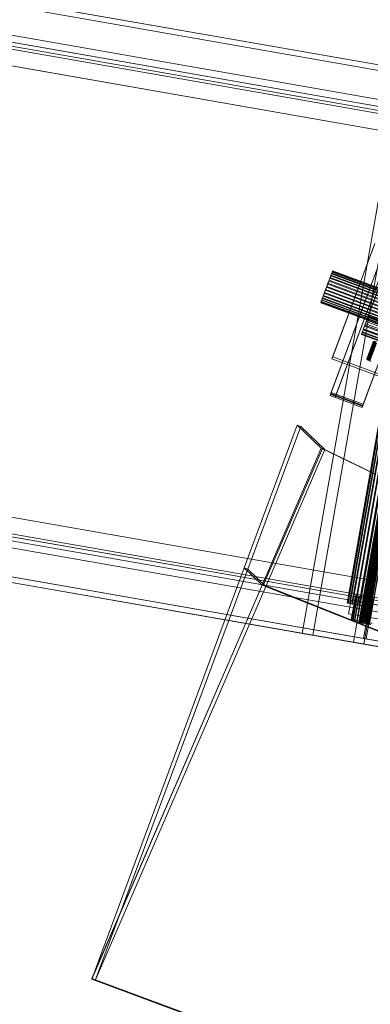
# Model space of a CAD drawing. Header units: millimetres. Extents: x -4395 to 65662, y -65530 to 6847.
# Tile 32 of 256: x 2150 to 2407, y -60773 to -60051. Entities that reach past the tile are written whole.
import ezdxf

# ---------------------------------------------------------------- set-up
doc = ezdxf.new("R2010")
doc.units = ezdxf.units.MM
for name, color, linetype, lineweight in [('R33_DET_superior_C06', 7, 'Continuous', 0), ('R33_DET_superior_C07', 7, 'Continuous', 0), ('R33_DET_superior_fines-r33-C07-receiver', 7, 'Continuous', 0)]:
    doc.layers.add(name, color=color, linetype=linetype, lineweight=lineweight)

msp = doc.modelspace()

# ---------------------------------------------------------------- linework, layer by layer
at = {"layer": 'R33_DET_superior_C06'}
for p, q in [((2377.931, -60324.947), (2925.838, -58845.598)), ((2926.194, -58844.636), (2378.287, -60323.985)), ((2949.282, -58854.281), (2401.374, -60333.63)), ((2401.731, -60332.668), (2949.638, -58853.319)), ((2377.396, -60326.391), (2469.788, -60076.933)), ((2470.145, -60075.97), (2377.752, -60325.429)), ((2473.539, -60078.322), (2381.147, -60327.781)), ((2381.503, -60326.818), (2473.896, -60077.359)), ((2493.232, -60085.616), (2400.84, -60335.074)), ((2401.196, -60334.112), (2493.588, -60084.653)), ((2378.805, -60299.552), (2409.603, -60216.399)), ((2410.197, -60214.795), (2379.4, -60297.948)), ((2377.263, -60240.372), (2376.503, -60242.424)), ((2376.699, -60241.896), (2377.44, -60239.896)), ((2377.934, -60238.561), (2377.263, -60240.372)), ((2377.263, -60240.372), (2827.383, -60407.083)), ((2377.44, -60239.896), (2378.084, -60238.156)), ((2377.44, -60239.896), (2827.559, -60406.607)), ((2378.49, -60237.06), (2377.934, -60238.561)), ((2377.934, -60238.561), (2828.054, -60405.272)), ((2378.084, -60238.156), (2378.608, -60236.742)), ((2378.084, -60238.156), (2828.204, -60404.867)), ((2378.91, -60235.928), (2378.49, -60237.06)), ((2378.49, -60237.06), (2828.61, -60403.771)), ((2378.608, -60236.742), (2378.991, -60235.709)), ((2378.608, -60236.742), (2828.727, -60403.453)), ((2379.176, -60235.207), (2378.91, -60235.928)), ((2378.91, -60235.928), (2829.029, -60402.639)), ((2378.991, -60235.709), (2379.218, -60235.096)), ((2378.991, -60235.709), (2829.11, -60402.42)), ((2379.28, -60234.926), (2379.176, -60235.207)), ((2379.176, -60235.207), (2829.296, -60401.918)), ((2379.218, -60235.096), (2379.28, -60234.926)), ((2379.218, -60235.096), (2829.337, -60401.806)), ((2379.28, -60234.926), (2829.4, -60401.637)), ((2415.631, -60240.432), (2403.312, -60273.693)), ((2373.377, -60250.865), (2374.197, -60248.65)), ((2374.834, -60246.931), (2373.99, -60249.211)), ((2374.197, -60248.65), (2375.046, -60246.358)), ((2374.197, -60248.65), (2824.317, -60415.361)), ((2375.683, -60244.639), (2374.834, -60246.931)), ((2374.834, -60246.931), (2824.954, -60413.642)), ((2375.046, -60246.358), (2375.891, -60244.078)), ((2375.046, -60246.358), (2825.166, -60413.069)), ((2376.503, -60242.424), (2375.683, -60244.639)), ((2375.683, -60244.639), (2825.803, -60411.35)), ((2375.891, -60244.078), (2376.699, -60241.896)), ((2375.891, -60244.078), (2826.01, -60410.789)), ((2376.503, -60242.424), (2826.623, -60409.135)), ((2376.699, -60241.896), (2826.818, -60408.607)), ((2401.767, -60277.864), (2414.086, -60244.603)), ((2371.796, -60255.133), (2371.273, -60256.547)), ((2371.39, -60256.229), (2371.946, -60254.728)), ((2372.441, -60253.393), (2371.796, -60255.133)), ((2371.796, -60255.133), (2821.916, -60421.844)), ((2371.946, -60254.728), (2372.617, -60252.917)), ((2371.946, -60254.728), (2822.066, -60421.439)), ((2373.182, -60251.393), (2372.441, -60253.393)), ((2372.441, -60253.393), (2822.56, -60420.104)), ((2372.617, -60252.917), (2373.377, -60250.865)), ((2372.617, -60252.917), (2822.737, -60419.628)), ((2373.99, -60249.211), (2373.182, -60251.393)), ((2373.182, -60251.393), (2823.301, -60418.104)), ((2373.377, -60250.865), (2823.497, -60417.576)), ((2373.99, -60249.211), (2824.109, -60415.922)), ((2370.6, -60258.363), (2370.704, -60258.082)), ((2370.663, -60258.194), (2370.6, -60258.363)), ((2370.6, -60258.363), (2820.72, -60425.074)), ((2370.89, -60257.58), (2370.663, -60258.194)), ((2820.782, -60424.904), (2370.663, -60258.194)), ((2370.704, -60258.082), (2370.971, -60257.361)), ((2370.704, -60258.082), (2820.824, -60424.793)), ((2371.273, -60256.547), (2370.89, -60257.58)), ((2370.89, -60257.58), (2821.009, -60424.291)), ((2370.971, -60257.361), (2371.39, -60256.229)), ((2370.971, -60257.361), (2821.09, -60424.072)), ((2371.273, -60256.547), (2821.392, -60423.258)), ((2371.39, -60256.229), (2821.51, -60422.94)), ((2405.698, -60267.251), (2407.273, -60262.999)), ((2405.322, -60268.265), (2403.901, -60272.104)), ((2404.239, -60271.191), (2405.698, -60267.251)), ((2406.874, -60264.076), (2405.322, -60268.265)), ((2405.322, -60268.265), (2431.579, -60277.99)), ((2405.698, -60267.251), (2431.955, -60276.975)), ((2401.078, -60279.724), (2401.884, -60277.55)), ((2402.663, -60275.446), (2401.658, -60278.16)), ((2401.767, -60277.864), (2403.312, -60273.693)), ((2401.884, -60277.55), (2402.951, -60274.669)), ((2401.884, -60277.55), (2428.141, -60287.275)), ((2403.901, -60272.104), (2402.663, -60275.446)), ((2402.663, -60275.446), (2428.92, -60285.17)), ((2402.951, -60274.669), (2404.239, -60271.191)), ((2402.951, -60274.669), (2429.208, -60284.394)), ((2403.312, -60273.693), (2429.569, -60283.417)), ((2403.901, -60272.104), (2430.157, -60281.829)), ((2404.239, -60271.191), (2430.496, -60280.916)), ((2400.366, -60281.647), (2400.566, -60281.108)), ((2400.487, -60281.322), (2400.366, -60281.647)), ((2400.366, -60281.647), (2426.623, -60291.372)), ((2400.923, -60280.145), (2400.487, -60281.322)), ((2426.744, -60291.047), (2400.487, -60281.322)), ((2400.566, -60281.108), (2401.078, -60279.724)), ((2400.566, -60281.108), (2426.823, -60290.832)), ((2401.658, -60278.16), (2400.923, -60280.145)), ((2400.923, -60280.145), (2427.18, -60289.869)), ((2401.078, -60279.724), (2427.335, -60289.449)), ((2401.658, -60278.16), (2427.915, -60287.885)), ((2428.024, -60287.589), (2401.767, -60277.864)), ((2409.196, -60286.599), (2404.405, -60299.534)), ((2409.222, -60286.751), (2404.431, -60299.686)), ((2409.315, -60286.5), (2404.524, -60299.435)), ((2409.391, -60286.95), (2404.6, -60299.885)), ((2409.573, -60286.459), (2404.782, -60299.394)), ((2409.696, -60287.189), (2404.905, -60300.124)), ((2409.96, -60286.476), (2405.17, -60299.411)), ((2410.127, -60287.459), (2405.336, -60300.394)), ((2410.463, -60286.552), (2405.672, -60299.487)), ((2410.666, -60287.75), (2405.875, -60300.685)), ((2411.061, -60286.683), (2406.27, -60299.617)), ((2411.292, -60288.049), (2406.501, -60300.984)), ((2378.805, -60299.552), (2379.4, -60297.948)), ((2379.4, -60297.948), (2431.914, -60317.397)), ((2431.319, -60319.002), (2378.805, -60299.552)), ((2404.524, -60299.435), (2404.405, -60299.534)), ((2404.405, -60299.534), (2404.431, -60299.686)), ((2404.431, -60299.686), (2404.6, -60299.885)), ((2404.782, -60299.394), (2404.524, -60299.435)), ((2404.6, -60299.885), (2404.905, -60300.124)), ((2405.17, -60299.411), (2404.782, -60299.394)), ((2404.905, -60300.124), (2405.336, -60300.394)), ((2405.672, -60299.487), (2405.17, -60299.411)), ((2405.336, -60300.394), (2405.875, -60300.685)), ((2406.27, -60299.617), (2405.672, -60299.487)), ((2405.875, -60300.685), (2406.501, -60300.984)), ((2406.941, -60299.798), (2406.27, -60299.617)), ((2406.501, -60300.984), (2407.191, -60301.281)), ((2377.396, -60326.391), (2377.752, -60325.429)), ((2381.147, -60327.781), (2377.396, -60326.391)), ((2400.84, -60335.074), (2377.396, -60326.391)), ((2377.752, -60325.429), (2381.503, -60326.818)), ((2377.752, -60325.429), (2401.196, -60334.112)), ((2377.931, -60324.947), (2378.287, -60323.985)), ((2401.374, -60333.63), (2377.931, -60324.947)), ((2378.287, -60323.985), (2401.731, -60332.668)), ((2381.147, -60327.781), (2381.503, -60326.818)), ((2400.84, -60335.074), (2401.196, -60334.112)), ((2401.374, -60333.63), (2401.731, -60332.668))]:
    msp.add_line(p, q, dxfattribs=at)
at = {"layer": 'R33_DET_superior_C07'}
for p, q in [((2652.088, -60129.99), (-4038.547, -58957.013)), ((-4037.857, -58953.073), (2652.779, -60126.05)), ((2654.617, -60126.372), (-4036.018, -58953.396)), ((2694.747, -60133.408), (-3995.888, -58960.431)), ((-3994.969, -58960.592), (2695.666, -60133.569)), ((2697.504, -60133.891), (-3993.131, -58960.915)), ((-3996.579, -58964.371), (2694.056, -60137.348)), ((2648.461, -60150.675), (-4042.174, -58977.698)), ((-4040.336, -58978.02), (2650.299, -60150.997)), ((2691.349, -60158.193), (-3999.286, -58985.217)), ((-3997.448, -58985.539), (2693.187, -60158.516)), ((-3817.832, -58995.708), (2554.519, -60112.885)), ((2556.357, -60113.207), (-3815.993, -58996.031)), ((-3945.593, -59004.783), (2613.984, -60154.783)), ((2614.903, -60154.944), (-3944.674, -59004.944)), ((-3914.041, -59010.314), (2645.536, -60160.314)), ((2646.455, -60160.475), (-3913.122, -59010.475)), ((2590.633, -60148.658), (-3856.608, -59018.353)), ((-3856.09, -59015.398), (2591.151, -60145.703)), ((-3849.431, -59021.641), (2579.088, -60148.665)), ((2580.007, -60148.826), (-3848.512, -59021.803)), ((-3845.887, -59020.232), (2601.355, -60150.538)), ((2601.873, -60147.583), (-3845.369, -59017.277)), ((2547.094, -60155.239), (-3825.257, -59038.062)), ((-3823.419, -59038.385), (2548.932, -60155.561)), ((-4106.066, -59342.14), (2584.569, -60515.116)), ((2586.407, -60515.438), (-4104.228, -59342.462)), ((-4063.179, -59349.658), (2627.456, -60522.635)), ((2629.294, -60522.957), (-4061.341, -59349.981)), ((2553.545, -60499.525), (-4006.032, -59349.525)), ((-4005.113, -59349.686), (2554.464, -60499.686)), ((2585.097, -60505.056), (-3974.479, -59355.056)), ((-3973.56, -59355.217), (2586.016, -60505.217)), ((-3881.551, -59359.165), (2490.8, -60476.341)), ((2492.638, -60476.664), (-3879.713, -59359.487)), ((2580.252, -60539.741), (-4110.383, -59366.764)), ((-4109.692, -59362.824), (2580.943, -60535.801)), ((-4108.545, -59367.086), (2582.09, -60540.063)), ((-3917.738, -59367.035), (2529.503, -60497.34)), ((2518.649, -60493.407), (-3909.869, -59366.384)), ((-3908.95, -59366.545), (2519.568, -60493.568)), ((-4068.415, -59374.122), (2622.22, -60547.098)), ((2622.911, -60543.158), (-4067.724, -59370.182)), ((2623.139, -60547.259), (-4067.496, -59374.283)), ((-4065.658, -59374.605), (2624.977, -60547.582)), ((2528.985, -60500.295), (-3918.256, -59369.989)), ((-3907.534, -59371.869), (2539.707, -60502.175)), ((2540.225, -60499.22), (-3907.016, -59368.914)), ((2483.374, -60518.695), (-3888.977, -59401.519)), ((-3887.139, -59401.841), (2485.212, -60519.018)), ((1372.153, -59901.536), (2493.636, -60098.15)), ((2492.946, -60102.09), (1371.463, -59905.476)), ((1433.727, -59912.331), (2555.21, -60108.945)), ((1434.874, -59916.593), (2556.357, -60113.207)), ((2557.048, -60109.267), (1435.565, -59912.653)), ((2550.893, -60133.569), (1429.41, -59936.955)), ((1431.248, -59937.277), (2552.731, -60133.891)), ((2357.112, -60500.621), (2429.639, -60086.93)), ((2437.298, -60088.273), (2364.771, -60501.963)), ((2467.084, -60093.495), (2394.558, -60507.185)), ((2402.216, -60508.528), (2474.743, -60094.838)), ((2465.917, -60108.519), (2398.571, -60492.66)), ((2465.943, -60108.524), (2398.596, -60492.665)), ((2466.119, -60108.554), (2398.773, -60492.696)), ((2398.847, -60492.709), (2466.193, -60108.567)), ((2466.539, -60108.628), (2399.193, -60492.769)), ((2466.66, -60108.649), (2399.314, -60492.79)), ((2467.161, -60108.737), (2399.815, -60492.878)), ((2467.324, -60108.766), (2399.978, -60492.907)), ((2467.963, -60108.878), (2400.616, -60493.019)), ((2468.161, -60108.912), (2400.815, -60493.054)), ((2468.912, -60109.044), (2401.565, -60493.185)), ((2469.138, -60109.084), (2401.792, -60493.225)), ((2469.972, -60109.23), (2402.626, -60493.371)), ((2470.218, -60109.273), (2402.872, -60493.414)), ((2471.103, -60109.428), (2403.757, -60493.569)), ((2471.359, -60109.473), (2404.013, -60493.614)), ((2472.261, -60109.631), (2404.915, -60493.773)), ((2472.517, -60109.676), (2405.171, -60493.817)), ((2473.402, -60109.831), (2406.056, -60493.973)), ((2473.648, -60109.874), (2406.302, -60494.016)), ((2452.956, -60118.937), (2389.927, -60478.454)), ((2453.027, -60118.95), (2389.998, -60478.467)), ((2453.526, -60119.037), (2390.497, -60478.554)), ((2390.708, -60478.591), (2453.737, -60119.074)), ((2454.716, -60119.246), (2391.687, -60478.763)), ((2455.059, -60119.306), (2392.03, -60478.823)), ((2456.48, -60119.555), (2393.451, -60479.072)), ((2456.942, -60119.636), (2393.913, -60479.153)), ((2458.75, -60119.953), (2395.721, -60479.47)), ((2459.313, -60120.052), (2396.284, -60479.569)), ((2461.439, -60120.425), (2398.41, -60479.941)), ((2462.081, -60120.537), (2399.052, -60480.054)), ((2464.444, -60120.951), (2401.415, -60480.468)), ((2465.14, -60121.073), (2402.111, -60480.59)), ((2467.649, -60121.513), (2404.619, -60481.03)), ((2468.373, -60121.64), (2405.344, -60481.157)), ((1365.517, -60301.397), (2487.001, -60498.011)), ((2488.839, -60498.333), (1367.355, -60301.719)), ((1300.317, -60311.286), (2421.801, -60507.901)), ((2421.11, -60511.84), (1299.627, -60315.226)), ((2482.684, -60522.635), (1361.2, -60326.021)), ((1363.038, -60326.343), (2484.522, -60522.958)), ((2485.212, -60519.018), (1363.729, -60322.404)), ((2390.497, -60478.554), (2389.927, -60478.454)), ((2389.927, -60478.454), (2389.998, -60478.467)), ((2389.998, -60478.467), (2390.708, -60478.591)), ((2391.687, -60478.763), (2390.497, -60478.554)), ((2390.708, -60478.591), (2392.03, -60478.823)), ((2391.03, -60486.262), (2392.757, -60476.412)), ((2393.451, -60479.072), (2391.687, -60478.763)), ((2392.03, -60478.823), (2393.913, -60479.153)), ((2392.757, -60476.412), (2415.224, -60480.351)), ((2392.757, -60476.412), (2411.137, -60479.635)), ((2395.96, -60472.913), (2392.851, -60490.642)), ((2396.01, -60472.922), (2392.902, -60490.651)), ((2396.362, -60472.983), (2393.254, -60490.713)), ((2393.403, -60490.739), (2396.511, -60473.009)), ((2395.721, -60479.47), (2393.451, -60479.072)), ((2393.913, -60479.153), (2396.284, -60479.569)), ((2397.202, -60473.131), (2394.094, -60490.86)), ((2397.444, -60473.173), (2394.336, -60490.903)), ((2398.447, -60473.349), (2395.339, -60491.078)), ((2398.773, -60473.406), (2395.665, -60491.136)), ((2398.41, -60479.941), (2395.721, -60479.47)), ((2396.01, -60472.922), (2395.96, -60472.913)), ((2395.96, -60472.913), (2396.362, -60472.983)), ((2396.511, -60473.009), (2396.01, -60472.922)), ((2396.284, -60479.569), (2399.052, -60480.054)), ((2396.362, -60472.983), (2397.202, -60473.131)), ((2397.444, -60473.173), (2396.511, -60473.009)), ((2400.05, -60473.63), (2396.941, -60491.359)), ((2397.202, -60473.131), (2398.447, -60473.349)), ((2400.447, -60473.699), (2397.339, -60491.429)), ((2398.773, -60473.406), (2397.444, -60473.173)), ((2398.447, -60473.349), (2400.05, -60473.63)), ((2400.447, -60473.699), (2398.773, -60473.406)), ((2401.948, -60473.963), (2398.84, -60491.692)), ((2402.401, -60474.042), (2399.293, -60491.772)), ((2400.05, -60473.63), (2401.948, -60473.963)), ((2402.401, -60474.042), (2400.447, -60473.699)), ((2404.069, -60474.334), (2400.961, -60492.064)), ((2404.56, -60474.421), (2401.452, -60492.15)), ((2401.948, -60473.963), (2404.069, -60474.334)), ((2402.001, -60504.429), (2406.491, -60478.82)), ((2404.56, -60474.421), (2402.401, -60474.042)), ((2406.331, -60474.731), (2403.223, -60492.461)), ((2406.842, -60474.821), (2403.734, -60492.55)), ((2408.329, -60479.142), (2403.839, -60504.752)), ((2404.069, -60474.334), (2406.331, -60474.731)), ((2406.842, -60474.821), (2404.56, -60474.421)), ((2408.648, -60475.137), (2405.539, -60492.867)), ((2409.159, -60475.227), (2406.05, -60492.956)), ((2406.331, -60474.731), (2408.648, -60475.137)), ((2406.491, -60478.82), (2434.575, -60483.744)), ((2406.491, -60478.82), (2408.329, -60479.142)), ((2409.159, -60475.227), (2406.842, -60474.821)), ((2413.498, -60490.201), (2391.03, -60486.262)), ((2391.03, -60486.262), (2409.411, -60489.484)), ((2401.415, -60480.468), (2398.41, -60479.941)), ((2399.052, -60480.054), (2402.111, -60480.59)), ((2404.619, -60481.03), (2401.415, -60480.468)), ((2402.111, -60480.59), (2405.344, -60481.157)), ((2407.901, -60481.605), (2404.619, -60481.03)), ((2405.344, -60481.157), (2408.625, -60481.732)), ((2393.254, -60490.713), (2392.851, -60490.642)), ((2392.851, -60490.642), (2392.902, -60490.651)), ((2392.902, -60490.651), (2393.403, -60490.739)), ((2394.094, -60490.86), (2393.254, -60490.713)), ((2393.403, -60490.739), (2394.336, -60490.903)), ((2395.339, -60491.078), (2394.094, -60490.86)), ((2394.336, -60490.903), (2395.665, -60491.136)), ((2396.941, -60491.359), (2395.339, -60491.078)), ((2395.665, -60491.136), (2397.339, -60491.429)), ((2398.84, -60491.692), (2396.941, -60491.359)), ((2397.339, -60491.429), (2399.293, -60491.772)), ((2398.773, -60492.696), (2398.571, -60492.66)), ((2398.571, -60492.66), (2398.596, -60492.665)), ((2398.596, -60492.665), (2398.847, -60492.709)), ((2399.193, -60492.769), (2398.773, -60492.696)), ((2400.961, -60492.064), (2398.84, -60491.692)), ((2398.847, -60492.709), (2399.314, -60492.79)), ((2399.815, -60492.878), (2399.193, -60492.769)), ((2399.293, -60491.772), (2401.452, -60492.15)), ((2399.314, -60492.79), (2399.978, -60492.907)), ((2400.616, -60493.019), (2399.815, -60492.878)), ((2399.978, -60492.907), (2400.815, -60493.054)), ((2401.565, -60493.185), (2400.616, -60493.019)), ((2400.815, -60493.054), (2401.792, -60493.225)), ((2403.223, -60492.461), (2400.961, -60492.064)), ((2401.452, -60492.15), (2403.734, -60492.55)), ((2402.626, -60493.371), (2401.565, -60493.185)), ((2401.792, -60493.225), (2402.872, -60493.414)), ((2403.757, -60493.569), (2402.626, -60493.371)), ((2402.872, -60493.414), (2404.013, -60493.614)), ((2405.539, -60492.867), (2403.223, -60492.461)), ((2403.734, -60492.55), (2406.05, -60492.956)), ((2404.915, -60493.773), (2403.757, -60493.569)), ((2404.013, -60493.614), (2405.171, -60493.817)), ((2406.056, -60493.973), (2404.915, -60493.773)), ((2405.171, -60493.817), (2406.302, -60494.016)), ((2407.821, -60493.267), (2405.539, -60492.867)), ((2406.05, -60492.956), (2408.313, -60493.353)), ((2407.136, -60494.162), (2406.056, -60493.973)), ((2406.302, -60494.016), (2407.362, -60494.202)), ((2394.558, -60507.185), (2357.112, -60500.621)), ((2357.112, -60500.621), (2364.771, -60501.963)), ((2364.771, -60501.963), (2402.216, -60508.528)), ((2394.558, -60507.185), (2402.216, -60508.528)), ((2430.085, -60509.353), (2402.001, -60504.429)), ((2402.001, -60504.429), (2403.839, -60504.752)), ((2403.839, -60504.752), (2431.923, -60509.675))]:
    msp.add_line(p, q, dxfattribs=at)
at = {"layer": 'R33_DET_superior_fines-r33-C07-receiver'}
for p, q in [((2314.615, -60452.712), (2353.391, -60348.016)), ((2356.006, -60348.984), (2317.23, -60453.681)), ((2353.391, -60348.016), (2371.017, -60365.027)), ((2356.006, -60348.984), (2353.391, -60348.016)), ((2373.633, -60365.995), (2356.006, -60348.984)), ((2371.017, -60365.027), (2327.698, -60465.338)), ((2371.777, -60365.16), (2328.457, -60465.471)), ((2330.313, -60466.307), (2373.633, -60365.995)), ((2371.017, -60365.027), (2373.633, -60365.995)), ((2371.017, -60365.027), (2409.858, -60383.837)), ((2371.017, -60365.027), (2371.777, -60365.16)), ((2410.617, -60383.97), (2371.777, -60365.16)), ((2202.954, -60754.196), (2314.615, -60452.712)), ((2317.23, -60453.681), (2205.569, -60755.165)), ((2314.615, -60452.712), (2327.698, -60465.338)), ((2317.23, -60453.681), (2314.615, -60452.712)), ((2330.313, -60466.307), (2317.23, -60453.681)), ((2327.698, -60465.338), (2202.954, -60754.196)), ((2327.901, -60464.79), (2203.157, -60753.648)), ((2327.698, -60465.338), (2327.901, -60464.79)), ((2327.698, -60465.338), (2330.313, -60466.307)), ((2327.698, -60465.338), (2458.13, -60517.298)), ((2327.698, -60465.338), (2328.457, -60465.471)), ((2458.333, -60516.75), (2327.901, -60464.79)), ((2205.569, -60755.165), (2330.313, -60466.307)), ((2328.457, -60465.471), (2458.889, -60517.431)), ((2203.157, -60753.648), (2202.954, -60754.196)), ((2203.157, -60753.648), (2625.144, -60909.939)), ((2202.954, -60754.196), (2205.569, -60755.165)), ((2624.941, -60910.488), (2202.954, -60754.196))]:
    msp.add_line(p, q, dxfattribs=at)

doc.saveas('drawing.dxf')
